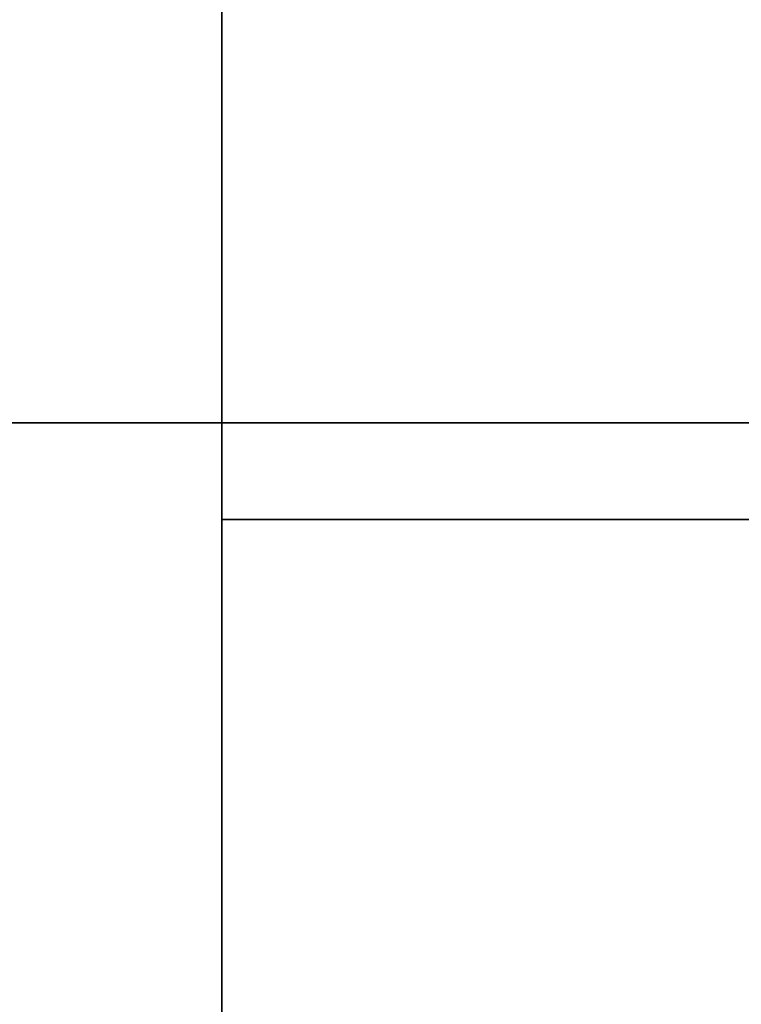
# Model space of a CAD drawing. Extents: x 248.8 to 273, y 2872.5 to 2876.7.
# Tile 176 of 256: x 270.7395 to 270.8103, y 2872.6644 to 2872.7611. Entities that reach past the tile are written whole.
import ezdxf

# ---------------------------------------------------------------- set-up
doc = ezdxf.new("R2010")
doc.units = 0
doc.header["$LTSCALE"] = 150
doc.header["$MEASUREMENT"] = 0
doc.layers.add('3DFACE_SHAPE', color=7, linetype='CONTINUOUS')

msp = doc.modelspace()

# ---------------------------------------------------------------- linework, layer by layer
at = {"layer": '3DFACE_SHAPE', "color": 13}
for points, invisible_edges in [([(270.856187, 2872.521516, -0.1905), (270.856187, 2876.721516, -0.1905), (270.759337, 2872.521516, -0.1905)], 2), ([(270.856187, 2876.721516, -0.1905), (270.759337, 2876.721516, -0.1905), (270.759337, 2872.521516, -0.1905)], 12), ([(270.856187, 2874.558366, -0.0095), (270.856187, 2872.684666, -0.0095), (270.759337, 2876.721516, -0.0095)], 14), ([(270.759337, 2876.721516, -0.0095), (270.856187, 2872.684666, -0.0095), (270.856187, 2872.558366, -0.0095)], 13), ([(270.759337, 2872.521516, -0.0095), (270.759337, 2876.721516, -0.0095), (270.856187, 2872.558366, -0.0095)], 14), ([(270.759337, 2872.521516), (270.759337, 2876.721516), (270.759337, 2872.521516, -0.0095)], 2), ([(270.759337, 2876.721516), (270.759337, 2876.721516, -0.0095), (270.759337, 2872.521516, -0.0095)], 12), ([(270.959337, 2872.521516), (270.959337, 2876.721516), (270.759337, 2872.521516)], 2), ([(270.959337, 2876.721516), (270.759337, 2876.721516), (270.759337, 2872.521516)], 12), ([(270.759337, 2872.521516, -0.2), (270.759337, 2876.721516, -0.2), (270.959337, 2872.521516, -0.2)], 2), ([(270.759337, 2876.721516, -0.2), (270.959337, 2876.721516, -0.2), (270.959337, 2872.521516, -0.2)], 12), ([(270.759337, 2872.521516, -0.1905), (270.759337, 2876.721516, -0.1905), (270.759337, 2872.521516, -0.2)], 2), ([(270.759337, 2876.721516, -0.1905), (270.759337, 2876.721516, -0.2), (270.759337, 2872.521516, -0.2)], 12), ([(270.759337, 2872.624666, -0.0095), (266.959337, 2872.624666, -0.0095), (270.759337, 2872.721516, -0.0095)], 2), ([(266.959337, 2872.624666, -0.0095), (266.959337, 2872.721516, -0.0095), (270.759337, 2872.721516, -0.0095)], 12), ([(270.759337, 2872.721516), (266.959337, 2872.721516), (270.759337, 2872.521516)], 2), ([(266.959337, 2872.721516), (266.959337, 2872.521516), (270.759337, 2872.521516)], 12), ([(270.759337, 2872.721516, -0.0095), (266.959337, 2872.721516, -0.0095), (270.759337, 2872.721516)], 2), ([(266.959337, 2872.721516, -0.0095), (266.959337, 2872.721516), (270.759337, 2872.721516)], 12), ([(270.759337, 2872.521516, -0.2), (266.959337, 2872.521516, -0.2), (270.759337, 2872.721516, -0.2)], 2), ([(266.959337, 2872.521516, -0.2), (266.959337, 2872.721516, -0.2), (270.759337, 2872.721516, -0.2)], 12), ([(270.759337, 2872.721516, -0.1905), (266.959337, 2872.721516, -0.1905), (270.759337, 2872.624666, -0.1905)], 2), ([(266.959337, 2872.721516, -0.1905), (266.959337, 2872.624666, -0.1905), (270.759337, 2872.624666, -0.1905)], 12), ([(270.759337, 2872.721516, -0.2), (266.959337, 2872.721516, -0.2), (270.759337, 2872.721516, -0.1905)], 2), ([(266.959337, 2872.721516, -0.2), (266.959337, 2872.721516, -0.1905), (270.759337, 2872.721516, -0.1905)], 12), ([(270.759337, 2872.521516), (270.759337, 2872.624666, -0.0095), (270.759337, 2872.721516)], 3), ([(270.759337, 2872.624666, -0.0095), (270.759337, 2872.721516, -0.0095), (270.759337, 2872.721516)], 12), ([(270.759337, 2872.721516, -0.1905), (270.759337, 2872.624666, -0.1905), (270.759337, 2872.721516, -0.2)], 2), ([(270.759337, 2872.624666, -0.1905), (270.759337, 2872.618366, -0.1905), (270.759337, 2872.721516, -0.2)], 14), ([(270.759337, 2872.721516, -0.2), (270.759337, 2872.618366, -0.1905), (270.759337, 2872.521516, -0.2)], 3), ([(270.759337, 2872.712016, -1), (270.759337, 2872.721516, -1), (270.856187, 2872.712016, -1)], 2), ([(270.759337, 2872.721516, -1), (270.959337, 2872.721516, -1), (270.856187, 2872.712016, -1)], 14), ([(270.759337, 2872.712016, -0.2), (270.856187, 2872.712016, -0.2), (270.759337, 2872.721516, -0.2)], 2), ([(270.856187, 2872.712016, -0.2), (270.862487, 2872.712016, -0.2), (270.759337, 2872.721516, -0.2)], 15), ([(270.759337, 2872.721516, -0.2), (270.862487, 2872.712016, -0.2), (270.959337, 2872.721516, -0.2)], 3), ([(270.759337, 2872.721516, -1), (270.759337, 2872.721516, -0.2), (270.959337, 2872.721516, -1)], 2), ([(270.759337, 2872.721516, -0.2), (270.959337, 2872.721516, -0.2), (270.959337, 2872.721516, -1)], 12), ([(270.759337, 2872.712016, -1), (270.759337, 2872.712016, -0.2), (270.759337, 2872.721516, -1)], 2), ([(270.759337, 2872.712016, -0.2), (270.759337, 2872.721516, -0.2), (270.759337, 2872.721516, -1)], 12), ([(270.856187, 2872.712016, -1), (270.856187, 2872.712016, -0.2), (270.759337, 2872.712016, -1)], 2), ([(270.856187, 2872.712016, -0.2), (270.759337, 2872.712016, -0.2), (270.759337, 2872.712016, -1)], 12)]:
    msp.add_3dface(points, dxfattribs=dict(at, invisible_edges=invisible_edges))

doc.saveas('drawing.dxf')
